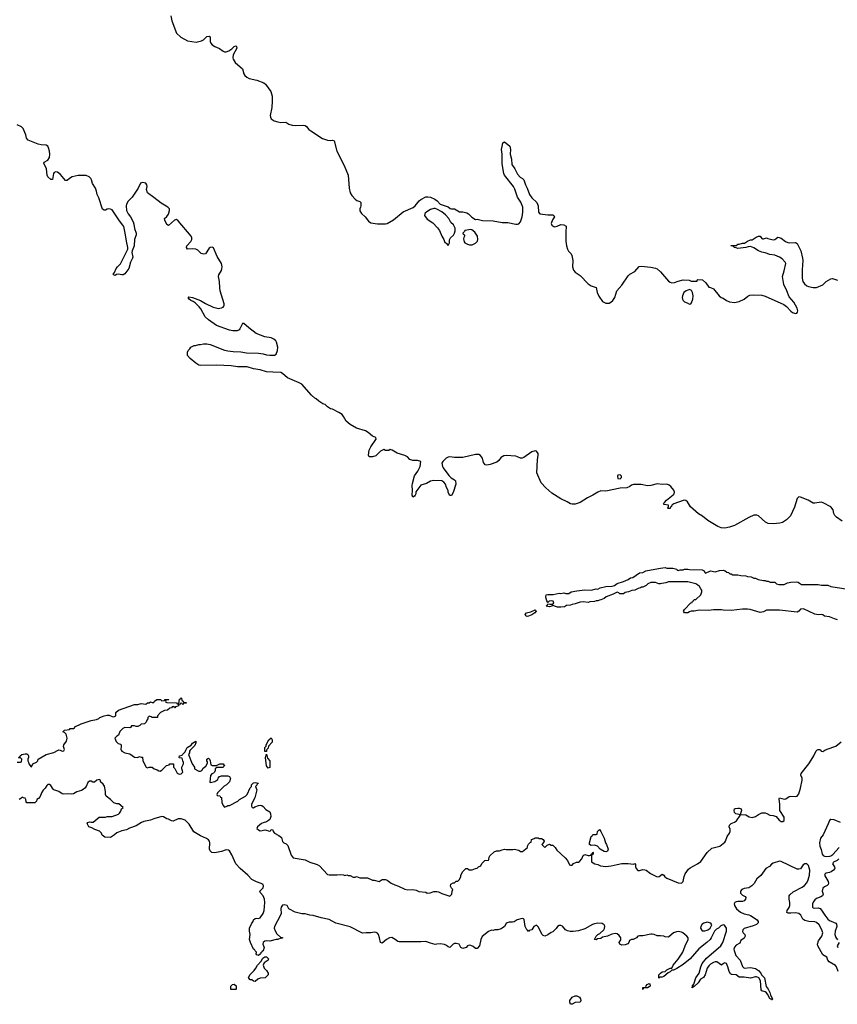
# Model space of a CAD drawing. Header units: inches. Extents: x 2494115 to 2685112, y 774173 to 915163.
# Tile 79 of 215: x 2594001 to 2604169, y 796843 to 809083. Entities that reach past the tile are written whole.
import ezdxf

# ---------------------------------------------------------------- set-up
doc = ezdxf.new("R2010")
doc.units = ezdxf.units.IN
doc.header["$MEASUREMENT"] = 0
for name, color, linetype in [('C5799', 7, 'Continuous'), ('C5890', 7, 'Continuous'), ('C6709', 7, 'Continuous'), ('C6800', 7, 'Continuous')]:
    doc.layers.add(name, color=color, linetype=linetype)

msp = doc.modelspace()

# ---------------------------------------------------------------- linework, layer by layer
at = {"layer": 'C5799', "color": 5, "elevation": 20}
for points in [[(2593986, 799910), (2594002, 799918), (2594006, 799930), (2594026, 799950), (2594070, 799958), (2594090, 799956), (2594102, 799950), (2594111, 799930), (2594112, 799910), (2594102, 799890), (2594102, 799870), (2594112, 799852), (2594113, 799833), (2594133, 799813), (2594138, 799798), (2594150, 799794), (2594166, 799830), (2594210, 799852), (2594228, 799870), (2594229, 799890), (2594282, 799918), (2594330, 799950), (2594426, 799974), (2594478, 800000)], [(2594506, 800000), (2594530, 799991), (2594550, 799992), (2594554, 800000)], [(2595265, 800000), (2595271, 799990), (2595310, 799967), (2595370, 799955), (2595430, 799916), (2595468, 799912), (2595490, 799922), (2595510, 799914), (2595530, 799914), (2595532, 799870), (2595574, 799790), (2595590, 799782), (2595610, 799792), (2595650, 799792), (2595674, 799770), (2595710, 799758), (2595730, 799745), (2595750, 799742), (2595770, 799752), (2595827, 799813), (2595862, 799818), (2595870, 799834), (2595910, 799834), (2595914, 799830), (2595914, 799790), (2595930, 799774), (2595958, 799718), (2595985, 799705), (2596010, 799706), (2596028, 799730), (2596027, 799747), (2596018, 799770), (2596018, 799790), (2596038, 799830), (2596038, 799850), (2596028, 799868), (2596022, 799902), (2595990, 799906), (2595986, 799910), (2595988, 799930), (2596022, 799938), (2596026, 799950), (2596040, 799960), (2596058, 799982), (2596066, 800000)], [(2596123, 800000), (2596114, 799990), (2596112, 799968), (2596102, 799950), (2596145, 799830), (2596174, 799790), (2596174, 799770), (2596230, 799742), (2596250, 799742), (2596266, 799750), (2596283, 799777), (2596315, 799805), (2596338, 799842), (2596336, 799856), (2596328, 799870), (2596328, 799890), (2596350, 799902), (2596362, 799890), (2596372, 799870), (2596378, 799818), (2596393, 799813), (2596447, 799813), (2596489, 799831), (2596530, 799834), (2596538, 799818), (2596554, 799810), (2596538, 799802), (2596530, 799786), (2596453, 799787), (2596434, 799770), (2596432, 799748), (2596422, 799730), (2596410, 799718), (2596390, 799708), (2596375, 799685), (2596365, 799605), (2596370, 799602), (2596430, 799611), (2596464, 799636), (2596470, 799654), (2596487, 799673), (2596510, 799682), (2596590, 799682), (2596610, 799674), (2596620, 799660), (2596622, 799650), (2596611, 799609), (2596574, 799570), (2596545, 799555), (2596462, 799470), (2596454, 799450), (2596458, 799438), (2596490, 799434), (2596498, 799418), (2596512, 799412), (2596514, 799350), (2596530, 799314), (2596550, 799294), (2596576, 799304), (2596590, 799314), (2596610, 799312), (2596712, 799368), (2596733, 799387), (2596808, 799430), (2596830, 799452), (2596868, 799532), (2596886, 799550), (2596886, 799570), (2596910, 799594), (2596930, 799602), (2596950, 799594), (2596973, 799593), (2596966, 799586), (2596954, 799586), (2596952, 799568), (2596934, 799550), (2596952, 799510), (2596925, 799410), (2596885, 799330), (2596884, 799304), (2596894, 799290), (2596910, 799285), (2596924, 799296), (2596970, 799315), (2596990, 799317), (2597013, 799313), (2597030, 799301), (2597064, 799264), (2597110, 799235), (2597122, 799210), (2597124, 799176), (2597110, 799142), (2597094, 799126), (2597071, 799109), (2597030, 799099), (2597010, 799089), (2596958, 799050), (2596952, 799030), (2596972, 799010), (2596990, 799001), (2597018, 799002), (2597050, 799011), (2597110, 798994), (2597122, 798998), (2597130, 799014), (2597150, 799012), (2597152, 798992), (2597172, 798972), (2597223, 798943), (2597255, 798915), (2597270, 798865), (2597285, 798850), (2597316, 798836), (2597335, 798815), (2597377, 798697), (2597404, 798664), (2597550, 798639), (2597608, 798608), (2597702, 798582), (2597730, 798565), (2597830, 798458), (2597850, 798451), (2597950, 798452), (2597990, 798458), (2598030, 798452), (2598045, 798445), (2598070, 798452), (2598085, 798445), (2598110, 798445), (2598150, 798425), (2598175, 798425), (2598190, 798432), (2598230, 798414), (2598327, 798413), (2598390, 798387), (2598410, 798386), (2598470, 798371), (2598510, 798394), (2598550, 798396), (2598570, 798387), (2598621, 798350), (2598667, 798327), (2598713, 798313), (2598790, 798276), (2598830, 798267), (2598891, 798271), (2598930, 798261), (2598965, 798245), (2599050, 798236), (2599070, 798226), (2599106, 798230), (2599150, 798244), (2599190, 798247), (2599210, 798241), (2599250, 798219), (2599350, 798186), (2599375, 798210), (2599378, 798250), (2599386, 798270), (2599370, 798286), (2599358, 798310), (2599364, 798336), (2599390, 798354), (2599410, 798354), (2599430, 798374), (2599450, 798374), (2599470, 798394), (2599488, 798430), (2599488, 798450), (2599510, 798494), (2599548, 798532), (2599572, 798532), (2599590, 798514), (2599630, 798514), (2599668, 798532), (2599690, 798534), (2599706, 798550), (2599735, 798565), (2599750, 798594), (2599786, 798630), (2599830, 798634), (2599836, 798644), (2599838, 798670), (2599846, 798690), (2599900, 798740), (2599929, 798751), (2599970, 798751), (2600000, 798761)], [(2597072, 800000), (2597070, 799986), (2597050, 799986), (2597050, 800000)], [(2593970, 799854), (2594010, 799854), (2594022, 799858), (2594026, 799890), (2594010, 799906), (2593990, 799906)], [(2600000, 797789), (2599990, 797782), (2599948, 797768), (2599910, 797768), (2599890, 797762), (2599870, 797764), (2599830, 797749), (2599754, 797686), (2599736, 797650), (2599721, 797570), (2599690, 797538), (2599670, 797538), (2599642, 797562), (2599610, 797575), (2599590, 797578), (2599572, 797568), (2599552, 797548), (2599510, 797538), (2599488, 797550), (2599466, 797590), (2599430, 797599), (2599410, 797599), (2599392, 797590), (2599350, 797549), (2599330, 797558), (2599310, 797575), (2599286, 797586), (2599230, 797595), (2599190, 797592), (2599170, 797586), (2599110, 797601), (2599050, 797624), (2598990, 797618), (2598719, 797619), (2598704, 797624), (2598669, 797650), (2598630, 797672), (2598602, 797670), (2598562, 797650), (2598510, 797604), (2598489, 797609), (2598477, 797670), (2598464, 797710), (2598450, 797729), (2598436, 797736), (2598410, 797741), (2598370, 797733), (2598310, 797733), (2598266, 797726), (2598110, 797804), (2597932, 797852), (2597850, 797895), (2597750, 797916), (2597650, 797947), (2597610, 797952), (2597550, 797969), (2597510, 797969), (2597427, 797987), (2597350, 798029), (2597329, 798069), (2597290, 798081), (2597270, 798074), (2597251, 798050), (2597248, 798030), (2597251, 797970), (2597245, 797950), (2597171, 797810), (2597166, 797790), (2597177, 797757), (2597200, 797720), (2597250, 797674), (2597270, 797672), (2597270, 797666), (2597250, 797666), (2597211, 797649), (2597190, 797649), (2597111, 797629), (2597070, 797633), (2597050, 797629), (2597031, 797610), (2597025, 797590), (2597042, 797550), (2597030, 797506), (2597018, 797502), (2597014, 797490), (2596998, 797482), (2596994, 797470), (2596970, 797449), (2596950, 797458), (2596942, 797470), (2596946, 797490), (2596930, 797506), (2596922, 797522), (2596908, 797530), (2596870, 797610), (2596861, 797650), (2596869, 797710), (2596859, 797750), (2596859, 797790), (2596889, 797850), (2596904, 797870), (2596910, 797891), (2596930, 797911), (2596950, 797914), (2596970, 797911), (2596990, 797916), (2597027, 797970), (2597042, 798010), (2597049, 798110), (2597046, 798150), (2597029, 798190), (2596994, 798230), (2596989, 798250), (2597029, 798291), (2597033, 798310), (2597029, 798330), (2597006, 798346), (2596945, 798365), (2596890, 798395), (2596838, 798450), (2596741, 798530), (2596690, 798590), (2596640, 798700), (2596610, 798749), (2596598, 798758), (2596570, 798765), (2596510, 798742), (2596430, 798725), (2596390, 798730), (2596369, 798749), (2596361, 798770), (2596366, 798850), (2596362, 798870), (2596350, 798887), (2596325, 798905), (2596250, 798937), (2596166, 798986), (2596110, 799082), (2596059, 799130), (2596010, 799149), (2595971, 799149), (2595910, 799118), (2595890, 799122), (2595850, 799144), (2595830, 799149), (2595790, 799173), (2595770, 799176), (2595670, 799149), (2595630, 799133), (2595545, 799115), (2595516, 799104), (2595450, 799063), (2595368, 799032), (2595330, 799013), (2595270, 798999), (2595210, 798975), (2595182, 798950), (2595130, 798918), (2595060, 798920), (2595027, 798947), (2595018, 798970), (2594994, 798994), (2594934, 799014), (2594897, 799037), (2594862, 799050), (2594842, 799090), (2594850, 799102), (2594870, 799111), (2594890, 799105), (2594914, 799106), (2594990, 799171), (2595069, 799171), (2595090, 799178), (2595150, 799178), (2595230, 799205), (2595243, 799217), (2595258, 799242), (2595268, 799272), (2595286, 799290), (2595233, 799333), (2595210, 799335), (2595170, 799349), (2595130, 799389), (2595075, 799430), (2595069, 799450), (2595069, 799490), (2595056, 799556), (2595040, 799580), (2595008, 799610), (2595006, 799630), (2594990, 799638), (2594962, 799630), (2594930, 799606), (2594910, 799606), (2594890, 799618), (2594870, 799615), (2594850, 799598), (2594826, 799550), (2594811, 799530), (2594790, 799513), (2594770, 799501), (2594710, 799484), (2594670, 799461), (2594650, 799456), (2594590, 799459), (2594550, 799454), (2594530, 799461), (2594487, 799487), (2594427, 799507), (2594417, 799517), (2594390, 799562), (2594374, 799574), (2594350, 799575), (2594337, 799563), (2594318, 799530), (2594294, 799506), (2594271, 799470), (2594255, 799425), (2594237, 799403), (2594214, 799390), (2594212, 799368), (2594190, 799348), (2594090, 799348), (2594080, 799360), (2594078, 799390), (2594070, 799406), (2594048, 799408), (2594030, 799418), (2594017, 799403), (2593994, 799390)]]:
    msp.add_lwpolyline(points, dxfattribs=at)
for points in [[(2597090, 799778), (2597069, 799809), (2597058, 799910), (2597070, 799954), (2597084, 799904), (2597114, 799870), (2597110, 799786)], [(2596930, 797126), (2596909, 797129), (2596887, 797147), (2596868, 797148), (2596850, 797166), (2596848, 797170), (2596864, 797210), (2596918, 797262), (2596938, 797290), (2596958, 797330), (2597003, 797377), (2597023, 797417), (2597048, 797432), (2597070, 797431), (2597096, 797410), (2597091, 797390), (2597043, 797357), (2597031, 797330), (2597042, 797290), (2597070, 797262), (2597091, 797230), (2597092, 797210), (2597054, 797170), (2596993, 797167), (2596964, 797156)], [(2596690, 797026), (2596627, 797027), (2596626, 797070), (2596646, 797090), (2596670, 797092), (2596693, 797073), (2596694, 797030)]]:
    msp.add_lwpolyline(points, close=True, dxfattribs=at)
at = {"layer": 'C5890', "color": 5, "elevation": 20}
for points in [[(2595880, 809130), (2595892, 809070), (2595953, 808913), (2596004, 808864), (2596090, 808818), (2596196, 808804), (2596261, 808819), (2596286, 808834), (2596330, 808872), (2596357, 808877), (2596368, 808868), (2596370, 808810), (2596379, 808790), (2596395, 808770), (2596428, 808748), (2596485, 808725), (2596530, 808692), (2596550, 808683), (2596570, 808683), (2596603, 808697), (2596639, 808721), (2596670, 808751), (2596690, 808759), (2596699, 808750), (2596703, 808730), (2596655, 808645), (2596651, 808610), (2596655, 808590), (2596680, 808550), (2596770, 808470), (2596788, 808410), (2596801, 808390), (2596826, 808366), (2596853, 808353), (2596950, 808332), (2597039, 808299), (2597060, 808280), (2597124, 808190), (2597139, 808130), (2597143, 808070), (2597137, 807990), (2597118, 807890), (2597120, 807870), (2597130, 807850), (2597166, 807826), (2597210, 807811), (2597250, 807804), (2597310, 807809), (2597350, 807784), (2597390, 807772), (2597433, 807767), (2597530, 807772), (2597550, 807769), (2597570, 807755), (2597598, 807718), (2597620, 807700), (2597765, 807605), (2597830, 807585), (2597870, 807582), (2597890, 807585), (2597910, 807575), (2597944, 807450), (2598037, 807270), (2598086, 807150), (2598100, 806990), (2598112, 806932), (2598130, 806899), (2598172, 806852), (2598195, 806835), (2598230, 806822), (2598242, 806810), (2598244, 806770), (2598241, 806750), (2598230, 806730), (2598230, 806707), (2598250, 806675), (2598298, 806630), (2598338, 806578), (2598370, 806559), (2598450, 806546), (2598550, 806543), (2598570, 806549), (2598650, 806593), (2598770, 806695), (2598893, 806747), (2598921, 806770), (2598967, 806830), (2598990, 806848), (2599050, 806882), (2599078, 806882), (2599110, 806875), (2599162, 806850), (2599191, 806830), (2599231, 806791), (2599330, 806755), (2599355, 806735), (2599371, 806731), (2599410, 806731), (2599470, 806696), (2599510, 806696), (2599562, 806682), (2599582, 806670), (2599626, 806626), (2599670, 806598), (2599690, 806601), (2599755, 806585), (2599890, 806583), (2600000, 806562)], [(2600000, 803648), (2599990, 803644), (2599958, 803602), (2599936, 803584), (2599850, 803553), (2599810, 803546), (2599790, 803549), (2599780, 803560), (2599770, 803578), (2599756, 803630), (2599746, 803650), (2599730, 803667), (2599710, 803677), (2599670, 803678), (2599510, 803639), (2599410, 803641), (2599350, 803647), (2599330, 803643), (2599305, 803630), (2599262, 803590), (2599251, 803569), (2599258, 803530), (2599268, 803510), (2599338, 803418), (2599367, 803387), (2599410, 803362), (2599422, 803350), (2599425, 803310), (2599390, 803206), (2599371, 803169), (2599350, 803166), (2599346, 803170), (2599328, 803208), (2599328, 803230), (2599310, 803266), (2599295, 803310), (2599275, 803335), (2599250, 803349), (2599150, 803353), (2599110, 803344), (2599062, 803318), (2598990, 803295), (2598926, 803214), (2598926, 803190), (2598919, 803170), (2598910, 803159), (2598890, 803149), (2598881, 803170), (2598885, 803230), (2598881, 803290), (2598885, 803315), (2598909, 803411), (2598953, 803470), (2598981, 803530), (2598989, 803590), (2598950, 803604), (2598890, 803604), (2598854, 803614), (2598824, 803650), (2598790, 803667), (2598694, 803694), (2598634, 803730), (2598610, 803739), (2598590, 803728), (2598550, 803729), (2598530, 803738), (2598490, 803718), (2598430, 803662), (2598387, 803647), (2598347, 803647), (2598338, 803670), (2598349, 803730), (2598370, 803771), (2598430, 803862), (2598433, 803870), (2598429, 803890), (2598390, 803906), (2598336, 803950), (2598303, 803970), (2598190, 804006), (2598109, 804049), (2598063, 804090), (2598030, 804150), (2598010, 804176), (2597970, 804201), (2597890, 804239), (2597866, 804246), (2597829, 804269), (2597798, 804298), (2597769, 804309), (2597720, 804340), (2597689, 804369), (2597670, 804378), (2597630, 804415), (2597509, 804550), (2597475, 804570), (2597330, 804632), (2597270, 804684), (2597250, 804695), (2597150, 804699), (2597070, 804707), (2596990, 804729), (2596910, 804743), (2596830, 804766), (2596710, 804769), (2596630, 804781), (2596450, 804787), (2596250, 804784), (2596230, 804789), (2596193, 804813), (2596122, 804870), (2596089, 804910), (2596089, 804950), (2596098, 804970), (2596118, 804990), (2596129, 805010), (2596170, 805031), (2596188, 805032), (2596230, 805045), (2596250, 805045), (2596286, 805054), (2596330, 805054), (2596370, 805043), (2596550, 804975), (2596590, 804967), (2596658, 804958), (2596750, 804954), (2596823, 804943), (2596970, 804939), (2597030, 804929), (2597070, 804916), (2597110, 804911), (2597170, 804914), (2597190, 804924), (2597208, 804970), (2597211, 805011), (2597194, 805074), (2597185, 805090), (2597163, 805110), (2597130, 805128), (2597050, 805141), (2596943, 805183), (2596849, 805250), (2596790, 805306), (2596770, 805306), (2596740, 805240), (2596731, 805229), (2596705, 805215), (2596650, 805213), (2596610, 805221), (2596450, 805281), (2596349, 805350), (2596309, 805389), (2596253, 805490), (2596233, 805513), (2596182, 805562), (2596158, 805578), (2596129, 805590), (2596108, 805610), (2596098, 805630), (2596104, 805636), (2596150, 805631), (2596250, 805591), (2596310, 805555), (2596408, 805508), (2596439, 805499), (2596470, 805493), (2596510, 805500), (2596530, 805510), (2596539, 805521), (2596546, 805534), (2596545, 805550), (2596495, 805710), (2596489, 805750), (2596487, 805827), (2596473, 805890), (2596477, 805910), (2596510, 805963), (2596516, 805984), (2596519, 806010), (2596510, 806050), (2596457, 806137), (2596410, 806246), (2596395, 806255), (2596370, 806250), (2596359, 806241), (2596310, 806173), (2596291, 806169), (2596258, 806178), (2596216, 806216), (2596190, 806231), (2596150, 806236), (2596088, 806230), (2596075, 806250), (2596079, 806270), (2596130, 806324), (2596142, 806350), (2596142, 806370), (2596133, 806393), (2595970, 806584), (2595950, 806598), (2595925, 806590), (2595850, 806524), (2595830, 806535), (2595805, 806590), (2595804, 806610), (2595830, 806634), (2595850, 806667), (2595865, 806710), (2595863, 806730), (2595845, 806750), (2595761, 806801), (2595670, 806874), (2595589, 806930), (2595579, 806970), (2595586, 807010), (2595582, 807030), (2595569, 807050), (2595530, 807059), (2595504, 807050), (2595474, 806990), (2595402, 806878), (2595350, 806826), (2595330, 806790), (2595326, 806770), (2595329, 806709), (2595349, 806670), (2595380, 806630), (2595412, 806570), (2595422, 806542), (2595430, 806485), (2595451, 806430), (2595450, 806410), (2595428, 806350), (2595423, 806270), (2595398, 806210), (2595396, 806190), (2595408, 806130), (2595403, 806117), (2595379, 806070), (2595357, 805990), (2595310, 805924), (2595290, 805909), (2595270, 805909), (2595230, 805919), (2595206, 805914), (2595190, 805904), (2595166, 805910), (2595168, 805930), (2595179, 805941), (2595203, 805990), (2595216, 806010), (2595253, 806047), (2595345, 806230), (2595347, 806250), (2595330, 806330), (2595319, 806410), (2595295, 806510), (2595284, 806530), (2595243, 806583), (2595150, 806718), (2595130, 806729), (2595108, 806732), (2595091, 806729), (2595070, 806715), (2595050, 806715), (2595030, 806728), (2594986, 806866), (2594964, 806910), (2594957, 806950), (2594943, 806990), (2594905, 807045), (2594894, 807090), (2594884, 807110), (2594867, 807130), (2594830, 807147), (2594730, 807144), (2594652, 807128), (2594619, 807110), (2594590, 807085), (2594570, 807085), (2594510, 807157), (2594470, 807187), (2594450, 807193), (2594430, 807183), (2594422, 807170), (2594410, 807098), (2594390, 807095), (2594350, 807129), (2594341, 807150), (2594333, 807230), (2594303, 807297), (2594304, 807310), (2594350, 807338), (2594370, 807371), (2594375, 807410), (2594370, 807449), (2594360, 807490), (2594351, 807510), (2594330, 807524), (2594268, 807528), (2594230, 807537), (2594106, 807586), (2594088, 807608), (2594077, 807650), (2594043, 807730), (2594025, 807750), (2593970, 807774)], [(2600000, 807365), (2600000, 807410), (2599992, 807470), (2600000, 807506)], [(2594554, 800000), (2594559, 800010), (2594546, 800046), (2594549, 800069), (2594585, 800115), (2594590, 800150), (2594580, 800200), (2594560, 800220), (2594538, 800230), (2594558, 800250), (2594622, 800258), (2594630, 800270), (2594669, 800271), (2594682, 800278), (2594689, 800290), (2594764, 800330), (2594890, 800372), (2594956, 800384), (2594986, 800394), (2594999, 800410), (2595050, 800430), (2595090, 800439), (2595116, 800436), (2595150, 800421), (2595170, 800418), (2595190, 800425), (2595195, 800430), (2595198, 800450), (2595195, 800470), (2595230, 800501), (2595428, 800570), (2595469, 800571), (2595510, 800583), (2595570, 800572), (2595590, 800591), (2595610, 800592), (2595630, 800602), (2595650, 800594), (2595670, 800594), (2595678, 800610), (2595708, 800630), (2595730, 800633), (2595754, 800630), (2595770, 800614), (2595802, 800618), (2595810, 800631), (2595851, 800631), (2595854, 800630), (2595850, 800626), (2595818, 800622), (2595814, 800610), (2595818, 800598), (2595830, 800594), (2595952, 800592), (2595958, 800578), (2595970, 800574), (2595982, 800578), (2595990, 800634), (2596002, 800638), (2596006, 800650), (2596011, 800651), (2596014, 800650), (2596018, 800618), (2596034, 800610), (2596038, 800598), (2596070, 800594), (2596073, 800587), (2596038, 800582), (2596030, 800566), (2596022, 800582), (2596010, 800586), (2595998, 800582), (2595993, 800567), (2595978, 800562), (2595973, 800547), (2595938, 800542), (2595930, 800528), (2595922, 800542), (2595910, 800546), (2595898, 800542), (2595891, 800529), (2595870, 800526), (2595840, 800500), (2595804, 800496), (2595754, 800470), (2595714, 800430), (2595714, 800410), (2595710, 800406), (2595650, 800406), (2595636, 800416), (2595610, 800426), (2595594, 800410), (2595594, 800390), (2595584, 800376), (2595574, 800350), (2595552, 800328), (2595510, 800326), (2595494, 800310), (2595470, 800298), (2595450, 800298), (2595430, 800306), (2595390, 800306), (2595378, 800282), (2595370, 800278), (2595310, 800282), (2595282, 800270), (2595246, 800234), (2595231, 800189), (2595210, 800178), (2595186, 800150), (2595202, 800110), (2595226, 800086), (2595256, 800076), (2595262, 800070), (2595265, 800050), (2595258, 800010), (2595265, 800000)], [(2597050, 800000), (2597050, 800034), (2597067, 800053), (2597068, 800070), (2597098, 800130), (2597130, 800154), (2597142, 800130), (2597140, 800100), (2597094, 800050), (2597092, 800028), (2597074, 800010), (2597072, 800000)], [(2594478, 800000), (2594490, 800006), (2594506, 800000)], [(2596066, 800000), (2596083, 800037), (2596135, 800065), (2596150, 800091), (2596193, 800113), (2596193, 800093), (2596180, 800060), (2596123, 800000)]]:
    msp.add_lwpolyline(points, dxfattribs=at)
for points in [[(2599170, 806735), (2599150, 806735), (2599110, 806722), (2599064, 806696), (2599043, 806677), (2599038, 806670), (2599036, 806650), (2599070, 806603), (2599138, 806558), (2599197, 806497), (2599220, 806460), (2599250, 806391), (2599276, 806350), (2599290, 806312), (2599304, 806304), (2599330, 806274), (2599346, 806310), (2599347, 806347), (2599358, 806370), (2599395, 806405), (2599409, 806430), (2599416, 806456), (2599418, 806490), (2599394, 806534), (2599363, 806563), (2599338, 806610), (2599298, 806658), (2599250, 806694), (2599189, 806729)], [(2599610, 806475), (2599538, 806462), (2599534, 806450), (2599514, 806430), (2599518, 806418), (2599532, 806410), (2599531, 806390), (2599524, 806376), (2599521, 806359), (2599530, 806322), (2599538, 806310), (2599570, 806291), (2599595, 806285), (2599630, 806285), (2599670, 806305), (2599694, 806330), (2599699, 806350), (2599693, 806393), (2599660, 806440), (2599626, 806470)]]:
    msp.add_lwpolyline(points, close=True, dxfattribs=at)
at = {"layer": 'C6709', "color": 5, "elevation": 20}
for points in [[(2600000, 798761), (2600030, 798771), (2600050, 798766), (2600134, 798766), (2600150, 798771), (2600210, 798758), (2600230, 798742), (2600256, 798744), (2600318, 798790), (2600318, 798810), (2600330, 798834), (2600350, 798854), (2600362, 798858), (2600368, 798892), (2600398, 798902), (2600410, 798914), (2600450, 798914), (2600462, 798902), (2600490, 798902), (2600511, 798890), (2600522, 798870), (2600520, 798860), (2600494, 798830), (2600530, 798792), (2600560, 798820), (2600590, 798832), (2600610, 798822), (2600630, 798822), (2600637, 798817), (2600662, 798790), (2600680, 798760), (2600784, 798664), (2600812, 798630), (2600838, 798578), (2600850, 798574), (2600870, 798574), (2600888, 798592), (2600926, 798610), (2600950, 798611), (2600963, 798617), (2600990, 798651), (2601010, 798692), (2601020, 798700), (2601030, 798705), (2601070, 798692), (2601087, 798693), (2601102, 798698), (2601106, 798710), (2601122, 798718), (2601130, 798734), (2601134, 798730), (2601134, 798710), (2601118, 798702), (2601114, 798690), (2601113, 798613), (2601154, 798590), (2601190, 798582), (2601226, 798566), (2601290, 798556), (2601358, 798562), (2601430, 798581), (2601490, 798591), (2601570, 798595), (2601635, 798585), (2601651, 798591), (2601660, 798580), (2601661, 798550), (2601667, 798530), (2601690, 798505), (2601710, 798505), (2601750, 798517), (2601776, 798516), (2601791, 798511), (2601846, 798470), (2601930, 798428), (2601955, 798430), (2601990, 798462), (2602010, 798446), (2602026, 798426), (2602049, 798409), (2602190, 798353), (2602232, 798348), (2602252, 798368), (2602263, 798430), (2602277, 798463), (2602317, 798523), (2602339, 798541), (2602429, 798590), (2602470, 798619), (2602552, 798728), (2602610, 798785), (2602710, 798807), (2602770, 798859), (2602778, 798870), (2602799, 798930), (2602829, 798970), (2602838, 798990), (2602838, 799018), (2602825, 799050), (2602830, 799070), (2602850, 799090), (2602892, 799108), (2602916, 799124), (2602962, 799190), (2602960, 799200), (2602976, 799204), (2603030, 799197), (2603073, 799173), (2603110, 799166), (2603150, 799178), (2603190, 799203), (2603230, 799221), (2603270, 799223), (2603294, 799214), (2603330, 799192), (2603370, 799191), (2603410, 799178), (2603447, 799130), (2603470, 799114), (2603490, 799114), (2603510, 799127), (2603509, 799170), (2603455, 799250), (2603455, 799325), (2603445, 799395), (2603448, 799410), (2603510, 799392), (2603530, 799399), (2603570, 799426), (2603588, 799432), (2603653, 799427), (2603670, 799431), (2603679, 799441), (2603690, 799461), (2603713, 799530), (2603731, 799630), (2603732, 799652), (2603717, 799690), (2603719, 799710), (2603816, 799830), (2603842, 799878), (2603878, 799930), (2603906, 799994), (2603914, 800000)], [(2603962, 800000), (2603970, 799991), (2603990, 799987), (2604014, 800000)], [(2604210, 799104), (2604130, 799135), (2604090, 799142), (2604082, 799138), (2604070, 799129), (2604055, 799085), (2603992, 798948), (2603960, 798910), (2603949, 798850), (2603950, 798810), (2603969, 798769), (2603982, 798710), (2603994, 798694), (2604010, 798685), (2604030, 798681), (2604075, 798685), (2604090, 798690), (2604113, 798707), (2604190, 798794)], [(2604179, 797250), (2604159, 797310), (2604147, 797327), (2604069, 797370), (2604053, 797390), (2604039, 797430), (2603990, 797459), (2603927, 797570), (2603924, 797590), (2603936, 797630), (2603975, 797690), (2603987, 797730), (2603978, 797770), (2603943, 797830), (2603910, 797858), (2603890, 797866), (2603813, 797873), (2603763, 797883), (2603742, 797902), (2603715, 797950), (2603690, 797970), (2603650, 797979), (2603590, 797974), (2603556, 797976), (2603543, 797983), (2603544, 798010), (2603570, 798045), (2603578, 798070), (2603579, 798110), (2603569, 798151), (2603569, 798190), (2603577, 798203), (2603621, 798239), (2603730, 798298), (2603760, 798320), (2603790, 798351), (2603808, 798390), (2603824, 798450), (2603828, 798510), (2603810, 798569), (2603791, 798590), (2603763, 798590), (2603745, 798575), (2603712, 798528), (2603690, 798521), (2603670, 798523), (2603470, 798618), (2603450, 798620), (2603370, 798596), (2603350, 798585), (2603324, 798556), (2603279, 798530), (2603216, 798444), (2603170, 798402), (2603135, 798345), (2603106, 798314), (2603069, 798291), (2603010, 798281), (2602982, 798270), (2602967, 798250), (2602966, 798226), (2602990, 798199), (2603024, 798184), (2603031, 798170), (2603027, 798150), (2603011, 798129), (2602990, 798119), (2602930, 798121), (2602910, 798118), (2602895, 798110), (2602885, 798090), (2602891, 798070), (2602915, 798030), (2602963, 797990), (2603010, 797967), (2603070, 797956), (2603088, 797948), (2603171, 797891), (2603185, 797870), (2603184, 797856), (2603165, 797835), (2603123, 797817), (2603010, 797785), (2602995, 797770), (2602989, 797749), (2602999, 797730), (2603017, 797710), (2603022, 797690), (2603019, 797681), (2603010, 797665), (2602970, 797634), (2602956, 797604), (2602910, 797576), (2602890, 797554), (2602884, 797530), (2602887, 797510), (2602906, 797450), (2602961, 797390), (2602990, 797312), (2603010, 797291), (2603090, 797299), (2603150, 797288), (2603190, 797264), (2603217, 797230), (2603228, 797208), (2603265, 797170), (2603284, 797064), (2603311, 797030), (2603330, 796991), (2603337, 796957), (2603362, 796910), (2603360, 796900), (2603350, 796898), (2603345, 796905), (2603329, 796910), (2603303, 796963), (2603287, 796987), (2603270, 796997), (2603229, 797009), (2603221, 797021), (2603215, 797135), (2603192, 797172), (2603164, 797184), (2603150, 797185), (2603090, 797167), (2603010, 797182), (2602950, 797182), (2602910, 797209), (2602854, 797214), (2602841, 797221), (2602822, 797250), (2602809, 797310), (2602790, 797348), (2602770, 797358), (2602754, 797350), (2602730, 797328), (2602669, 797369), (2602650, 797369), (2602630, 797363), (2602590, 797341), (2602570, 797323), (2602549, 797291), (2602526, 797210), (2602503, 797177), (2602466, 797154), (2602438, 797110), (2602390, 797066), (2602378, 797062), (2602374, 797050), (2602366, 797046), (2602370, 797074), (2602385, 797095), (2602410, 797170), (2602449, 797230), (2602472, 797310), (2602490, 797350), (2602543, 797417), (2602721, 797570), (2602746, 797610), (2602792, 797750), (2602789, 797789), (2602768, 797828), (2602750, 797829), (2602722, 797818), (2602692, 797790), (2602665, 797775), (2602642, 797750), (2602601, 797670), (2602586, 797650), (2602547, 797610), (2602447, 797533), (2602341, 797410), (2602250, 797336), (2602174, 797286), (2602130, 797269), (2602110, 797268), (2602090, 797248), (2602065, 797235), (2602012, 797190), (2601990, 797179), (2601962, 797178), (2601948, 797168), (2601948, 797210), (2601969, 797231), (2601990, 797245), (2602030, 797252), (2602050, 797272), (2602090, 797292), (2602110, 797294), (2602128, 797330), (2602190, 797402), (2602249, 797491), (2602276, 797570), (2602316, 797650), (2602313, 797670), (2602299, 797690), (2602249, 797730), (2602230, 797739), (2602190, 797749), (2602170, 797745), (2602131, 797730), (2602070, 797679), (2602030, 797681), (2602010, 797689), (2601970, 797694), (2601930, 797694), (2601890, 797709), (2601867, 797713), (2601850, 797713), (2601750, 797694), (2601710, 797694), (2601690, 797689), (2601671, 797669), (2601630, 797649), (2601610, 797649), (2601585, 797635), (2601578, 797610), (2601565, 797595), (2601530, 797582), (2601490, 797578), (2601466, 797590), (2601458, 797610), (2601475, 797645), (2601475, 797670), (2601457, 797697), (2601430, 797717), (2601410, 797721), (2601367, 797713), (2601310, 797689), (2601250, 797678), (2601230, 797662), (2601185, 797655), (2601170, 797646), (2601148, 797648), (2601170, 797691), (2601189, 797710), (2601217, 797723), (2601265, 797770), (2601274, 797786), (2601276, 797816), (2601269, 797830), (2601246, 797846), (2601190, 797851), (2601150, 797845), (2601124, 797836), (2601030, 797782), (2600950, 797755), (2600886, 797746), (2600846, 797746), (2600814, 797754), (2600789, 797769), (2600750, 797814), (2600730, 797824), (2600710, 797822), (2600691, 797809), (2600674, 797786), (2600630, 797742), (2600610, 797735), (2600570, 797708), (2600530, 797689), (2600510, 797698), (2600498, 797710), (2600450, 797806), (2600430, 797826), (2600394, 797810), (2600371, 797769), (2600338, 797762), (2600330, 797746), (2600322, 797762), (2600306, 797770), (2600289, 797809), (2600276, 797896), (2600267, 797907), (2600248, 797908), (2600187, 797893), (2600151, 797869), (2600130, 797862), (2600090, 797862), (2600064, 797856), (2600051, 797849), (2600030, 797808), (2600000, 797789)], [(2604187, 798650), (2604168, 798632), (2604122, 798610), (2604117, 798603), (2604111, 798590), (2604136, 798550), (2604139, 798530), (2604135, 798525), (2604123, 798510), (2604091, 798490), (2604070, 798481), (2604030, 798474), (2604016, 798464), (2604011, 798450), (2604055, 798370), (2604059, 798350), (2604054, 798330), (2604042, 798318), (2604010, 798304), (2603990, 798285), (2603982, 798250), (2603991, 798210), (2603983, 798190), (2603963, 798177), (2603910, 798158), (2603890, 798142), (2603868, 798112), (2603860, 798090), (2603859, 798070), (2603862, 798050), (2603870, 798042), (2603890, 798037), (2603930, 798040), (2603954, 798034), (2603974, 798014), (2604012, 797950), (2604050, 797902), (2604070, 797885), (2604151, 797851), (2604158, 797838), (2604161, 797810), (2604143, 797750), (2604139, 797710), (2604150, 797675), (2604170, 797646)], [(2604191, 797610), (2604166, 797570), (2604176, 797550)]]:
    msp.add_lwpolyline(points, dxfattribs=at)
for points in [[(2602960, 799200), (2602950, 799202), (2602909, 799209), (2602897, 799217), (2602889, 799229), (2602885, 799250), (2602889, 799271), (2602902, 799278), (2602930, 799282), (2602950, 799282), (2602972, 799272), (2602977, 799250), (2602966, 799214)], [(2601290, 798738), (2601270, 798742), (2601218, 798770), (2601186, 798810), (2601150, 798819), (2601110, 798815), (2601088, 798830), (2601089, 798850), (2601109, 798930), (2601122, 798938), (2601130, 798954), (2601170, 798954), (2601182, 798958), (2601188, 798992), (2601210, 799014), (2601230, 798992), (2601271, 798910), (2601285, 798850), (2601298, 798830), (2601318, 798770), (2601310, 798746)], [(2602550, 797864), (2602510, 797852), (2602490, 797837), (2602471, 797810), (2602467, 797790), (2602490, 797758), (2602523, 797757), (2602550, 797765), (2602569, 797771), (2602588, 797790), (2602608, 797830), (2602598, 797850)], [(2601750, 797028), (2601750, 797052), (2601786, 797054), (2601790, 797074), (2601806, 797090), (2601830, 797102), (2601838, 797098), (2601842, 797070), (2601830, 797058), (2601810, 797049), (2601772, 797048), (2601758, 797042)], [(2600870, 796843), (2600850, 796846), (2600843, 796870), (2600844, 796890), (2600870, 796930), (2600910, 796950), (2600930, 796950), (2600962, 796930), (2600976, 796910), (2600978, 796890), (2600972, 796868), (2600910, 796864)]]:
    msp.add_lwpolyline(points, close=True, dxfattribs=at)
at = {"layer": 'C6800', "color": 5, "elevation": 20}
for points in [[(2600000, 807506), (2600010, 807552), (2600030, 807565), (2600096, 807510), (2600104, 807470), (2600102, 807410), (2600117, 807350), (2600123, 807283), (2600157, 807230), (2600190, 807162), (2600226, 807126), (2600253, 807110), (2600270, 807090), (2600290, 807030), (2600314, 806990), (2600340, 806910), (2600369, 806869), (2600434, 806810), (2600447, 806770), (2600451, 806690), (2600470, 806671), (2600570, 806658), (2600630, 806656), (2600642, 806650), (2600651, 806630), (2600627, 806593), (2600611, 806550), (2600618, 806530), (2600642, 806510), (2600650, 806507), (2600686, 806514), (2600730, 806536), (2600770, 806532), (2600795, 806515), (2600799, 806490), (2600793, 806467), (2600794, 806330), (2600801, 806270), (2600812, 806230), (2600827, 806207), (2600860, 806170), (2600867, 806150), (2600878, 806090), (2600874, 806010), (2600889, 805969), (2600910, 805944), (2600970, 805903), (2601070, 805798), (2601110, 805773), (2601170, 805754), (2601184, 805690), (2601204, 805644), (2601250, 805580), (2601290, 805559), (2601330, 805560), (2601351, 805569), (2601376, 805590), (2601402, 805630), (2601428, 805712), (2601490, 805783), (2601570, 805898), (2601590, 805919), (2601650, 805952), (2601706, 806014), (2601730, 806019), (2601850, 806005), (2601910, 805994), (2601930, 805985), (2601970, 805949), (2602070, 805833), (2602090, 805819), (2602110, 805812), (2602146, 805814), (2602190, 805833), (2602250, 805850), (2602325, 805845), (2602350, 805832), (2602370, 805831), (2602426, 805834), (2602426, 805846), (2602433, 805853), (2602494, 805850), (2602533, 805813), (2602570, 805758), (2602590, 805755), (2602630, 805735), (2602698, 805650), (2602725, 805630), (2602750, 805622), (2602792, 805592), (2602830, 805577), (2602890, 805568), (2602950, 805580), (2603011, 805609), (2603055, 805645), (2603082, 805658), (2603130, 805662), (2603230, 805657), (2603270, 805644), (2603502, 805542), (2603536, 805516), (2603590, 805458), (2603610, 805444), (2603650, 805429), (2603666, 805434), (2603675, 805445), (2603677, 805463), (2603670, 805497), (2603630, 805572), (2603570, 805636), (2603543, 805710), (2603504, 805790), (2603486, 805890), (2603510, 805962), (2603529, 806050), (2603519, 806070), (2603485, 806110), (2603452, 806132), (2603394, 806154), (2603330, 806162), (2603270, 806184), (2603230, 806192), (2603190, 806210), (2603130, 806246), (2603090, 806262), (2603060, 806260), (2603030, 806249), (2602930, 806238), (2602910, 806248), (2602886, 806250), (2602882, 806262), (2602846, 806270), (2602850, 806274), (2602910, 806274), (2602930, 806292), (2602950, 806292), (2602990, 806305), (2603015, 806305), (2603029, 806311), (2603050, 806331), (2603090, 806345), (2603110, 806345), (2603159, 806381), (2603190, 806391), (2603211, 806391), (2603230, 806362), (2603240, 806360), (2603250, 806358), (2603290, 806371), (2603303, 806363), (2603370, 806346), (2603390, 806351), (2603430, 806378), (2603444, 806376), (2603470, 806366), (2603524, 806324), (2603553, 806313), (2603570, 806308), (2603650, 806311), (2603670, 806299), (2603717, 806210), (2603737, 806117), (2603739, 806090), (2603731, 805971), (2603733, 805870), (2603739, 805830), (2603761, 805801), (2603790, 805775), (2603810, 805766), (2603870, 805755), (2603910, 805755), (2603990, 805788), (2604031, 805829), (2604090, 805862), (2604110, 805865), (2604170, 805844)], [(2600000, 806562), (2600010, 806560), (2600070, 806563), (2600170, 806539), (2600190, 806539), (2600210, 806545), (2600231, 806569), (2600250, 806631), (2600260, 806690), (2600258, 806750), (2600234, 806814), (2600190, 806878), (2600157, 806977), (2600141, 807010), (2600030, 807149), (2600022, 807170), (2600001, 807290), (2600000, 807365)], [(2604230, 802847), (2604158, 802898), (2604138, 802918), (2604126, 802946), (2604116, 802990), (2604090, 803026), (2603995, 803075), (2603970, 803083), (2603890, 803072), (2603870, 803074), (2603806, 803110), (2603710, 803148), (2603690, 803150), (2603670, 803132), (2603636, 803024), (2603587, 802913), (2603535, 802865), (2603486, 802834), (2603455, 802825), (2603370, 802817), (2603310, 802821), (2603277, 802837), (2603190, 802915), (2603170, 802923), (2603150, 802925), (2603130, 802922), (2603070, 802896), (2602890, 802794), (2602828, 802772), (2602770, 802763), (2602726, 802766), (2602682, 802782), (2602559, 802859), (2602494, 802910), (2602441, 802941), (2602345, 803025), (2602307, 803087), (2602286, 803106), (2602270, 803111), (2602250, 803106), (2602135, 803065), (2602112, 803048), (2602106, 803030), (2602096, 803024), (2602090, 803008), (2602065, 803005), (2602061, 803010), (2602069, 803030), (2602068, 803048), (2602016, 803056), (2602009, 803070), (2602021, 803079), (2602043, 803110), (2602126, 803174), (2602140, 803190), (2602145, 803210), (2602135, 803235), (2602098, 803278), (2602077, 803297), (2602050, 803308), (2601990, 803305), (2601930, 803314), (2601850, 803292), (2601810, 803286), (2601730, 803305), (2601634, 803306), (2601610, 803296), (2601590, 803279), (2601550, 803263), (2601470, 803259), (2601290, 803222), (2601230, 803225), (2601190, 803211), (2601130, 803170), (2601061, 803139), (2600970, 803079), (2600910, 803061), (2600870, 803058), (2600850, 803066), (2600811, 803091), (2600730, 803126), (2600618, 803198), (2600544, 803264), (2600487, 803327), (2600434, 803450), (2600440, 803610), (2600450, 803670), (2600448, 803690), (2600430, 803717), (2600410, 803724), (2600370, 803711), (2600270, 803641), (2600250, 803632), (2600230, 803632), (2600193, 803650), (2600170, 803655), (2600050, 803663), (2600021, 803659), (2600000, 803648)], [(2604170, 801624), (2604134, 801634), (2604070, 801659), (2604010, 801669), (2603990, 801684), (2603970, 801689), (2603930, 801684), (2603890, 801694), (2603750, 801757), (2603710, 801755), (2603690, 801728), (2603670, 801718), (2603450, 801742), (2603290, 801742), (2603250, 801722), (2603210, 801715), (2603086, 801750), (2603050, 801756), (2602990, 801756), (2602850, 801737), (2602750, 801742), (2602730, 801748), (2602630, 801748), (2602570, 801739), (2602450, 801742), (2602390, 801729), (2602352, 801728), (2602330, 801722), (2602310, 801709), (2602269, 801709), (2602258, 801730), (2602269, 801751), (2602347, 801833), (2602362, 801838), (2602367, 801853), (2602382, 801858), (2602390, 801874), (2602410, 801874), (2602470, 801934), (2602486, 801970), (2602486, 801990), (2602470, 802006), (2602455, 802035), (2602434, 802054), (2602409, 802069), (2602310, 802095), (2602070, 802095), (2602037, 802083), (2601985, 802075), (2601970, 802068), (2601948, 802068), (2601907, 802087), (2601850, 802086), (2601814, 802070), (2601792, 802048), (2601750, 802028), (2601733, 802027), (2601722, 802018), (2601694, 802010), (2601650, 801989), (2601612, 801988), (2601571, 801969), (2601530, 801962), (2601510, 801945), (2601464, 801944), (2601450, 801958), (2601430, 801968), (2601380, 801940), (2601294, 801910), (2601270, 801889), (2601230, 801869), (2601212, 801868), (2601190, 801858), (2601170, 801858), (2601148, 801848), (2601093, 801847), (2601070, 801838), (2601010, 801844), (2600970, 801841), (2600945, 801835), (2600910, 801819), (2600870, 801813), (2600850, 801803), (2600801, 801799), (2600775, 801785), (2600730, 801778), (2600690, 801778), (2600630, 801802), (2600618, 801790), (2600590, 801782), (2600548, 801790), (2600559, 801801), (2600570, 801822), (2600595, 801815), (2600625, 801815), (2600644, 801830), (2600634, 801854), (2600610, 801859), (2600586, 801854), (2600570, 801838), (2600558, 801858), (2600550, 801886), (2600545, 801910), (2600549, 801931), (2600570, 801938), (2600637, 801937), (2600710, 801954), (2600730, 801951), (2600770, 801956), (2600791, 801951), (2600830, 801951), (2600858, 801970), (2600930, 801984), (2601030, 801997), (2601110, 801991), (2601170, 802006), (2601190, 802005), (2601221, 802019), (2601290, 802038), (2601370, 802039), (2601397, 802050), (2601430, 802075), (2601510, 802099), (2601570, 802124), (2601597, 802143), (2601628, 802150), (2601710, 802205), (2601750, 802212), (2601786, 802230), (2601810, 802236), (2601970, 802266), (2602030, 802271), (2602050, 802266), (2602124, 802264), (2602157, 802257), (2602174, 802250), (2602178, 802238), (2602190, 802234), (2602216, 802244), (2602250, 802245), (2602270, 802252), (2602310, 802251), (2602330, 802246), (2602490, 802242), (2602514, 802230), (2602521, 802210), (2602530, 802203), (2602590, 802231), (2602650, 802218), (2602705, 802235), (2602750, 802238), (2602774, 802230), (2602793, 802213), (2602814, 802210), (2602833, 802193), (2602850, 802192), (2602870, 802182), (2602930, 802182), (2602970, 802172), (2603031, 802171), (2603050, 802162), (2603097, 802157), (2603130, 802142), (2603150, 802142), (2603185, 802125), (2603250, 802112), (2603270, 802112), (2603290, 802102), (2603310, 802102), (2603332, 802092), (2603390, 802091), (2603411, 802071), (2603443, 802063), (2603510, 802063), (2603550, 802081), (2603590, 802091), (2603665, 802095), (2603682, 802090), (2603697, 802077), (2603723, 802063), (2603740, 802060), (2603930, 802061), (2603974, 802054), (2604050, 802051), (2604090, 802037), (2604354, 801994)], [(2603914, 800000), (2603930, 800012), (2603950, 800012), (2603962, 800000)], [(2604014, 800000), (2604044, 800016), (2604149, 800051), (2604215, 800105)]]:
    msp.add_lwpolyline(points, dxfattribs=at)
for points in [[(2602330, 805729), (2602290, 805713), (2602261, 805690), (2602242, 805650), (2602240, 805630), (2602242, 805610), (2602251, 805590), (2602270, 805576), (2602303, 805563), (2602330, 805545), (2602349, 805551), (2602357, 805563), (2602373, 805610), (2602375, 805650), (2602369, 805690), (2602356, 805716)], [(2601470, 803426), (2601438, 803422), (2601434, 803410), (2601438, 803378), (2601470, 803374), (2601486, 803390), (2601486, 803410)], [(2600310, 801664), (2600295, 801670), (2600289, 801690), (2600305, 801710), (2600359, 801721), (2600410, 801746), (2600419, 801739), (2600423, 801730), (2600407, 801710), (2600370, 801684), (2600330, 801667)]]:
    msp.add_lwpolyline(points, close=True, dxfattribs=at)

doc.saveas('drawing.dxf')
